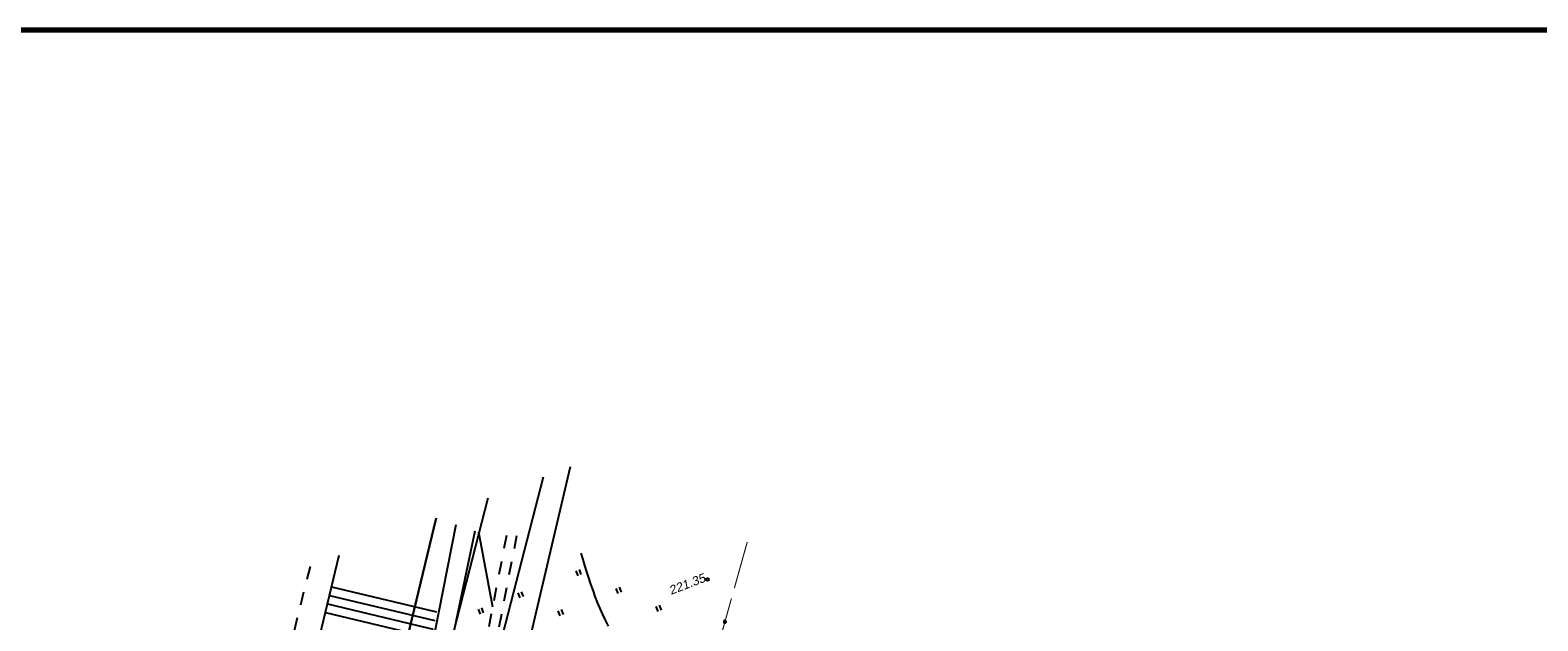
# Model space of a CAD drawing. Header units: millimetres. Extents: x -10 to 1169, y 1 to 1686.
# Tile 176 of 224: x 240 to 410, y 1620 to 1686. Entities that reach past the tile are written whole.
import ezdxf

# ---------------------------------------------------------------- set-up
doc = ezdxf.new("R2010")
doc.units = ezdxf.units.MM
doc.linetypes.add('AHIDDEN2', pattern=[3, 1.5, -1.5])
for name, color, linetype in [('CONTURS', 7, 'Continuous'), ('IZOLINES', 32, 'Continuous'), ('PDIGIT', 170, 'Continuous'), ('PICKETS', 7, 'Continuous'), ('Листы', 7, 'Continuous'), ('УЧАСТКИ', 7, 'Continuous')]:
    doc.layers.add(name, color=color, linetype=linetype)
doc.styles.get("Standard").update_dxf_attribs({"font": 'arial.ttf'})

# ---------------------------------------------------------------- blocks, each defined once
blk = doc.blocks.new('401')
at = {"layer": 'CONTURS'}
for p, q in [((0, 0), (0, 1.2)), ((0.8, 0), (0.8, 1.2))]:
    blk.add_line(p, q, dxfattribs=at)
blk = doc.blocks.new('133')
at = {"layer": 'CONTURS', "color": 7, "linetype": 'Continuous', "const_width": 0.2}
for points in [[(-11, 0), (-2, 0)], [(0, 0), (9, 0)]]:
    blk.add_lwpolyline(points, dxfattribs=at)
at = {"layer": 'CONTURS', "color": 7, "linetype": 'Continuous', "const_width": 0.5}
blk.add_lwpolyline([(-6.79, 0, 1), (-6.29, 0, 1)], format="xyb", close=True, dxfattribs=at)

msp = doc.modelspace()

# ---------------------------------------------------------------- linework, layer by layer
at = {"layer": 'CONTURS', "lineweight": -2}
for p, q in [((287.7046, 1630.48657), (282.82443, 1605.60719)), ((289.86326, 1629.79096), (284.65233, 1605.03098)), ((273.45053, 1622.52378), (285.3311, 1619.68405)), ((273.68268, 1623.49646), (285.52287, 1620.66168)), ((272.98624, 1620.57842), (284.94729, 1617.72741)), ((273.21839, 1621.5511), (285.1392, 1618.70575))]:
    msp.add_line(p, q, dxfattribs=at)
at = {"layer": 'CONTURS', "linetype": 'AHIDDEN2', "lineweight": -2}
for p, q in [((293.42211, 1629.27913), (281.28864, 1567.01759)), ((294.56402, 1629.24532), (282.43055, 1566.98379))]:
    msp.add_line(p, q, dxfattribs=at)
at = {"layer": 'CONTURS', "linetype": 'Continuous'}
msp.add_lwpolyline([(271.38141, 1548.27222), (266.92809, 1553.31076), (263.50116, 1557.36299), (261.95261, 1560.45025), (261.08246, 1564.91685), (261.55021, 1570.50296), (263.77106, 1578.88843), (265.36289, 1586.5144), (267.45877, 1596.519), (269.7972, 1607.07823), (272.36024, 1617.95548), (274.5337, 1627.06224)], dxfattribs=at)
at = {"layer": 'CONTURS', "linetype": 'AHIDDEN2'}
msp.add_lwpolyline([(271.24357, 1625.79928), (259.79941, 1579.47401)], dxfattribs=at)
at = {"layer": 'IZOLINES'}
for points in [[(290.28177, 1629.7036), (291.85321, 1621.22847)], [(301.82366, 1627.29431), (302.02492, 1626.58854), (302.23434, 1625.88518), (302.45168, 1625.18427), (302.67734, 1624.48603), (302.91189, 1623.79078), (303.15606, 1623.09892), (303.41078, 1622.41094), (303.67716, 1621.72748), (303.95655, 1621.04936), (304.2505, 1620.37757), (304.56071, 1619.71334), (304.88907, 1619.05814)]]:
    msp.add_lwpolyline(points, dxfattribs=at)
at = {"layer": 'PICKETS', "color": 7, "lineweight": -2}
msp.add_circle((316.1228, 1624.30946), 0.15, dxfattribs=at)
at = {"layer": 'Листы', "lineweight": 70, "ltscale": 200}
msp.add_lwpolyline([(1168.76888, 1686.35822), (128.55065, 1686.35822), (128.55065, 1400.47816), (1168.76888, 1400.47816)], close=True, dxfattribs=at)
at = {"layer": 'УЧАСТКИ', "color": 6, "linetype": 'Continuous', "lineweight": -2}
for p, q in [((283.85318, 1582.56544), (297.61484, 1635.92226)), ((293.50689, 1606.75145), (300.66146, 1637.09175)), ((291.31403, 1633.50361), (278.42317, 1583.51239)), ((291.31403, 1633.50361), (278.42317, 1583.51239)), ((265.15571, 1546.86356), (285.46878, 1631.25982)), ((285.46878, 1631.25982), (265.15571, 1546.86356))]:
    msp.add_line(p, q, dxfattribs=at)

# ---------------------------------------------------------------- block references
at = {"layer": 'CONTURS', "lineweight": -2, "yscale": 0.5}
for name, p, xscale, zscale, rotation in [('133', (319.14169, 1623.33442), 0.6011372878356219, 0.6011372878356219, 74.38225842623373), ('401', (301.49693, 1624.74565), 0.5, 0.5, 21), ('401', (294.96186, 1622.23708), 0.5, 0.5, 21), ('401', (306.01874, 1622.73241), 0.5, 0.5, 21), ('401', (290.47256, 1620.40444), 0.5, 0.5, 21), ('401', (299.48368, 1620.22383), 0.5, 0.5, 21), ('401', (310.54056, 1620.71916), 0.5, 0.5, 21)]:
    msp.add_blockref(name, p, dxfattribs=dict(at, xscale=xscale, zscale=zscale, rotation=rotation))

# ---------------------------------------------------------------- texts
at = {"layer": 'PDIGIT', "color": 7, "lineweight": -2, "oblique": 10}
msp.add_text('221.35', height=1, rotation=21, dxfattribs=at).set_placement((311.99082, 1622.56871))

doc.saveas('drawing.dxf')
